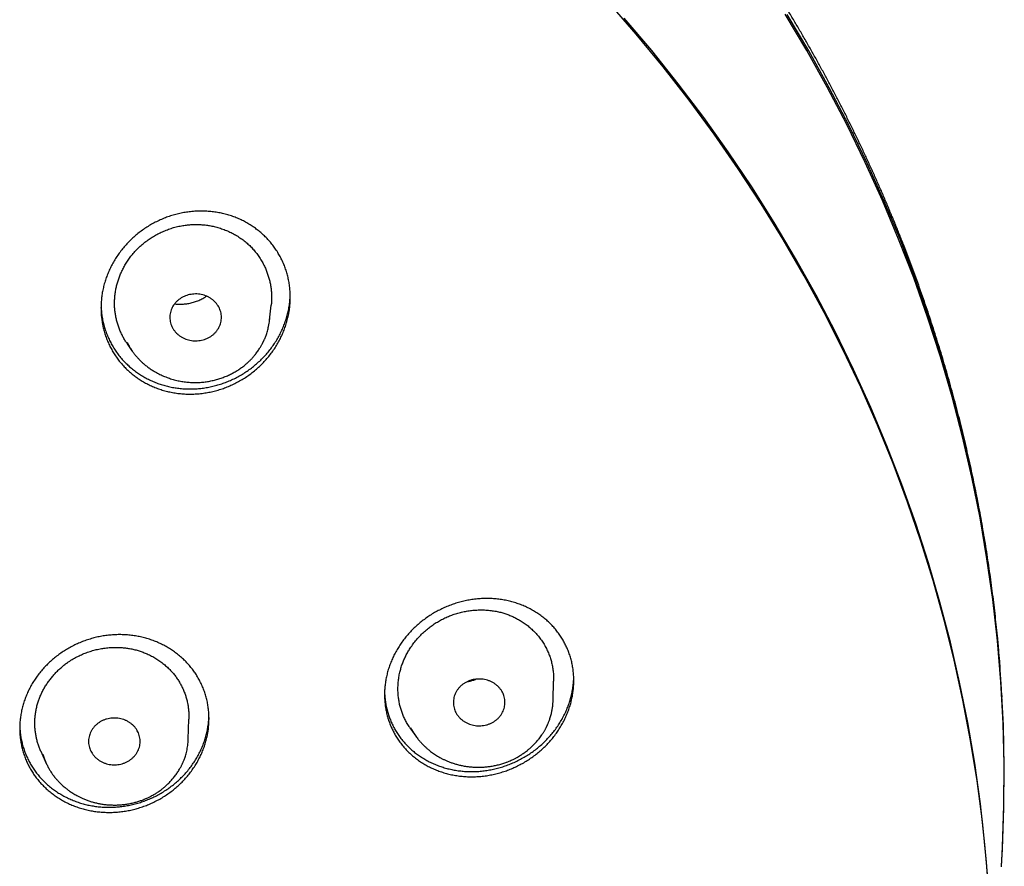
# Model space of a CAD drawing. Header units: millimetres. Extents: x 8 to 501, y 12 to 615.
# Tile 67 of 77: x 286 to 315, y 564 to 588. Entities that reach past the tile are written whole.
import ezdxf

# ---------------------------------------------------------------- set-up
doc = ezdxf.new("R2010")
doc.units = ezdxf.units.MM

msp = doc.modelspace()

# ---------------------------------------------------------------- linework, layer by layer
at = {"color": 7, "linetype": 'Continuous', "lineweight": 30}
for p, q in [((293.514, 579.365), (293.562, 579.803)), ((293.513, 579.365), (293.522, 579.469)), ((289.382, 578.677), (289.517, 578.482)), ((289.826, 578.131), (289.821, 578.135)), ((292.872, 578.131), (292.877, 578.134)), ((301.753, 568.336), (301.767, 568.88)), ((314.798, 568.425), (314.792, 568.516)), ((314.798, 568.421), (314.798, 568.425)), ((301.752, 568.336), (301.753, 568.375)), ((291.152, 567.2), (291.17, 567.781)), ((297.592, 567.532), (297.744, 567.313)), ((291.152, 567.198), (291.152, 567.238)), ((286.869, 566.849), (287.028, 566.497)), ((286.934, 566.756), (286.94, 566.736)), ((287.024, 566.506), (287.028, 566.497)), ((300.403, 566.532), (300.404, 566.532)), ((290.069, 565.544), (290.07, 565.545))]:
    msp.add_line(p, q, dxfattribs=at)
at = {"color": 7, "linetype": 'Continuous', "lineweight": 30, "flags": 128}
for points in [[(314.428, 562.442), (314.342, 563.627), (314.223, 564.809), (314.069, 565.988), (313.881, 567.163), (313.659, 568.333), (313.404, 569.498), (313.115, 570.656), (312.793, 571.807), (312.438, 572.949), (312.049, 574.083), (311.629, 575.208), (311.176, 576.321), (310.691, 577.424), (310.174, 578.515), (309.626, 579.593), (309.047, 580.658), (308.437, 581.709), (307.798, 582.745), (307.129, 583.765), (306.43, 584.769), (305.703, 585.756), (304.947, 586.726), (304.164, 587.677), (303.354, 588.61)], [(314.399, 562.955), (314.3, 564.142), (314.167, 565.325), (314, 566.506), (313.798, 567.681), (313.563, 568.852), (313.294, 570.016), (312.992, 571.174), (312.656, 572.324), (312.287, 573.466), (311.885, 574.599), (311.45, 575.721), (310.983, 576.833), (310.484, 577.934), (309.953, 579.022), (309.391, 580.097), (308.799, 581.158), (308.175, 582.205), (307.522, 583.237), (306.839, 584.253), (306.127, 585.252), (305.386, 586.234), (304.617, 587.198), (303.821, 588.143)], [(314.779, 563.489), (314.811, 564.072), (314.85, 565.27), (314.855, 566.469), (314.824, 567.667), (314.76, 568.864), (314.661, 570.059), (314.527, 571.251), (314.358, 572.44), (314.156, 573.625), (313.919, 574.804), (313.648, 575.977), (313.344, 577.143), (313.005, 578.302), (312.634, 579.452), (312.229, 580.593), (311.791, 581.723), (311.321, 582.843), (310.819, 583.952), (310.284, 585.048), (309.718, 586.131), (309.121, 587.2), (308.494, 588.255)], [(314.781, 563.525), (314.808, 564.006), (314.852, 565.206), (314.861, 566.406), (314.835, 567.607), (314.774, 568.806), (314.679, 570.004), (314.549, 571.199), (314.384, 572.39), (314.185, 573.577), (313.952, 574.759), (313.684, 575.935), (313.383, 577.104), (313.047, 578.266), (312.679, 579.419), (312.276, 580.563), (311.841, 581.697), (311.373, 582.82), (310.873, 583.932), (310.341, 585.031), (309.777, 586.118), (309.182, 587.19), (308.556, 588.248)]]:
    msp.add_lwpolyline(points, dxfattribs=at)
at = {"color": 7, "linetype": 'Continuous', "lineweight": 30}
for points, knots in [([(314.743, 569.248), (314.74, 569.293), (314.729, 569.447), (314.706, 569.71), (314.677, 570.036), (314.645, 570.363), (314.61, 570.689), (314.573, 571.015), (314.533, 571.341), (314.491, 571.667), (314.446, 571.992), (314.399, 572.317), (314.349, 572.642), (314.297, 572.966), (314.242, 573.29), (314.185, 573.614), (314.125, 573.938), (314.062, 574.26), (313.997, 574.583), (313.93, 574.905), (313.86, 575.227), (313.787, 575.548), (313.712, 575.869), (313.635, 576.189), (313.555, 576.509), (313.472, 576.829), (313.388, 577.147), (313.3, 577.466), (313.21, 577.783), (313.118, 578.1), (313.023, 578.417), (312.925, 578.733), (312.826, 579.048), (312.723, 579.363), (312.619, 579.677), (312.511, 579.99), (312.402, 580.303), (312.29, 580.614), (312.175, 580.926), (312.058, 581.236), (311.939, 581.546), (311.817, 581.855), (311.693, 582.163), (311.566, 582.47), (311.437, 582.777), (311.306, 583.082), (311.172, 583.387), (311.036, 583.691), (310.897, 583.994), (310.756, 584.296), (310.613, 584.598), (310.467, 584.898), (310.319, 585.197), (310.169, 585.496), (310.016, 585.793), (309.861, 586.09), (309.704, 586.385), (309.544, 586.68), (309.382, 586.973), (309.218, 587.265), (309.051, 587.557), (308.882, 587.847), (308.711, 588.136), (308.538, 588.424), (308.362, 588.711), (308.184, 588.997), (308.004, 589.281), (307.822, 589.565), (307.637, 589.847), (307.45, 590.128), (307.261, 590.408), (307.07, 590.687), (306.877, 590.964), (306.681, 591.24), (306.483, 591.515), (306.283, 591.789), (306.081, 592.061), (305.877, 592.332), (305.671, 592.602), (305.462, 592.87), (305.252, 593.137), (305.039, 593.402), (304.824, 593.667), (304.607, 593.929), (304.388, 594.191), (304.167, 594.451), (303.944, 594.71), (303.719, 594.967), (303.492, 595.222), (303.263, 595.477), (303.032, 595.729), (302.799, 595.98), (302.564, 596.23), (302.327, 596.478), (302.088, 596.725), (301.847, 596.97), (301.604, 597.214), (301.359, 597.455), (301.112, 597.696), (300.864, 597.935), (300.613, 598.172), (300.361, 598.407), (300.106, 598.641), (299.85, 598.873), (299.592, 599.104), (299.332, 599.333), (299.071, 599.56), (298.807, 599.786), (298.542, 600.009), (298.275, 600.231), (298.006, 600.452), (297.736, 600.67), (297.464, 600.887), (297.19, 601.102), (296.914, 601.316), (296.636, 601.527), (296.357, 601.737), (296.077, 601.945), (295.794, 602.151), (295.51, 602.355), (295.224, 602.558), (294.937, 602.758), (294.648, 602.957), (294.358, 603.154), (294.065, 603.349), (293.772, 603.542), (293.476, 603.733), (293.18, 603.922), (292.881, 604.109), (292.582, 604.295), (292.28, 604.478), (291.977, 604.659), (291.673, 604.839), (291.367, 605.016), (291.06, 605.192), (290.752, 605.366), (290.441, 605.537), (290.229, 605.653), (290.119, 605.712), (290.113, 605.715)], [0, 0, 0, 0, 0.003017, 0.0103346, 0.0176531, 0.0249725, 0.0322928, 0.0396141, 0.0469362, 0.0542593, 0.0615832, 0.0689081, 0.0762339, 0.0835606, 0.0908883, 0.0982168, 0.1055463, 0.1128767, 0.1202081, 0.1275403, 0.1348735, 0.1422077, 0.1495427, 0.1568787, 0.1642156, 0.1715535, 0.1788922, 0.186232, 0.1935726, 0.2009142, 0.2082567, 0.2156002, 0.2229446, 0.23029, 0.2376363, 0.2449835, 0.2523316, 0.2596807, 0.2670308, 0.2743818, 0.2817337, 0.2890866, 0.2964404, 0.3037951, 0.3111508, 0.3185075, 0.325865, 0.3332236, 0.340583, 0.3479434, 0.3553048, 0.3626671, 0.3700303, 0.3773945, 0.3847597, 0.3921257, 0.3994928, 0.4068607, 0.4142297, 0.4215995, 0.4289703, 0.4363421, 0.4437148, 0.4510885, 0.4584631, 0.4658386, 0.4732152, 0.4805926, 0.4879711, 0.4953504, 0.5027308, 0.5101121, 0.5174943, 0.5248775, 0.5322617, 0.5396469, 0.547033, 0.55442, 0.5618081, 0.5691971, 0.5765871, 0.5839781, 0.59137, 0.5987629, 0.6061568, 0.6135517, 0.6209476, 0.6283445, 0.6357423, 0.6431412, 0.6505411, 0.657942, 0.6653439, 0.6727468, 0.6801507, 0.6875557, 0.6949617, 0.7023687, 0.7097768, 0.7171859, 0.724596, 0.7320073, 0.7394196, 0.7468329, 0.7542474, 0.7616629, 0.7690795, 0.7764973, 0.7839161, 0.7913361, 0.7987572, 0.8061795, 0.8136029, 0.8210274, 0.8284532, 0.8358801, 0.8433082, 0.8507375, 0.8581681, 0.8655999, 0.8730329, 0.8804673, 0.8879029, 0.8953398, 0.902778, 0.9102176, 0.9176585, 0.9251008, 0.9325445, 0.9399896, 0.9474362, 0.9548842, 0.9623337, 0.9697848, 0.9772373, 0.9846915, 0.9921472, 0.9996046, 1, 1, 1, 1]), ([(293.311, 581.866), (293.346, 581.833), (293.417, 581.767), (293.515, 581.66), (293.607, 581.547), (293.692, 581.43), (293.77, 581.308), (293.841, 581.182), (293.903, 581.052), (293.958, 580.918), (294.005, 580.782), (294.044, 580.642), (294.075, 580.501), (294.098, 580.357), (294.112, 580.212), (294.118, 580.065), (294.115, 579.918), (294.104, 579.771), (294.085, 579.624), (294.057, 579.478), (294.021, 579.332), (293.976, 579.187), (293.923, 579.045), (293.862, 578.904), (293.794, 578.768), (293.717, 578.634), (293.633, 578.503), (293.54, 578.377), (293.441, 578.254), (293.335, 578.137), (293.223, 578.026), (293.105, 577.921), (292.98, 577.821), (292.85, 577.728), (292.715, 577.642), (292.575, 577.563), (292.431, 577.492), (292.284, 577.429), (292.134, 577.374), (291.982, 577.327), (291.827, 577.288), (291.67, 577.258), (291.513, 577.236), (291.355, 577.223), (291.199, 577.219), (291.043, 577.224), (290.888, 577.237), (290.734, 577.259), (290.582, 577.289), (290.434, 577.327), (290.29, 577.374), (290.15, 577.428), (290.013, 577.49), (289.88, 577.559), (289.752, 577.636), (289.633, 577.717), (289.523, 577.802), (289.418, 577.892), (289.316, 577.99), (289.218, 578.097), (289.126, 578.209), (289.041, 578.327), (288.963, 578.449), (288.892, 578.575), (288.83, 578.705), (288.775, 578.838), (288.728, 578.975), (288.689, 579.115), (288.658, 579.256), (288.635, 579.4), (288.621, 579.545), (288.616, 579.691), (288.618, 579.838), (288.629, 579.986), (288.648, 580.132), (288.676, 580.278), (288.712, 580.424), (288.757, 580.569), (288.81, 580.712), (288.871, 580.852), (288.94, 580.989), (289.016, 581.123), (289.101, 581.253), (289.193, 581.38), (289.292, 581.502), (289.398, 581.619), (289.51, 581.73), (289.629, 581.836), (289.753, 581.935), (289.883, 582.028), (290.019, 582.114), (290.158, 582.193), (290.302, 582.264), (290.449, 582.328), (290.599, 582.383), (290.752, 582.43), (290.907, 582.468), (291.063, 582.499), (291.221, 582.52), (291.378, 582.533), (291.535, 582.537), (291.691, 582.532), (291.846, 582.519), (292, 582.498), (292.151, 582.467), (292.299, 582.429), (292.444, 582.383), (292.584, 582.328), (292.721, 582.267), (292.853, 582.197), (292.981, 582.12), (293.1, 582.039), (293.21, 581.955), (293.278, 581.896), (293.311, 581.866)], [0, 0, 0, 0, 0.008723, 0.017474, 0.026239, 0.035003, 0.043754, 0.052478, 0.061198, 0.069945, 0.078705, 0.087467, 0.096214, 0.104935, 0.113726, 0.122543, 0.131374, 0.140206, 0.149024, 0.157815, 0.166759, 0.17573, 0.184715, 0.193701, 0.202673, 0.211617, 0.220708, 0.229828, 0.238962, 0.248095, 0.257215, 0.266306, 0.275475, 0.284672, 0.293885, 0.303097, 0.312294, 0.321462, 0.330599, 0.339767, 0.348949, 0.358131, 0.367298, 0.376435, 0.385447, 0.394488, 0.403545, 0.4126, 0.421641, 0.430652, 0.439501, 0.448378, 0.45727, 0.466162, 0.475039, 0.483888, 0.491944, 0.5, 0.508724, 0.517476, 0.526242, 0.535008, 0.54376, 0.552484, 0.561205, 0.569953, 0.578715, 0.587478, 0.596226, 0.604948, 0.613739, 0.622557, 0.631388, 0.64022, 0.649038, 0.65783, 0.666772, 0.675742, 0.684726, 0.69371, 0.702681, 0.711624, 0.720713, 0.729831, 0.738963, 0.748096, 0.757214, 0.766303, 0.775471, 0.784668, 0.79388, 0.803092, 0.812288, 0.821456, 0.830595, 0.839764, 0.848948, 0.858131, 0.867299, 0.876437, 0.885451, 0.894494, 0.903551, 0.912609, 0.921651, 0.930664, 0.939513, 0.948391, 0.957284, 0.966176, 0.975054, 0.983903, 0.991951, 1, 1, 1, 1]), ([(289.624, 581.385), (289.658, 581.42), (289.726, 581.49), (289.837, 581.587), (289.953, 581.678), (290.075, 581.761), (290.202, 581.837), (290.334, 581.907), (290.473, 581.969), (290.617, 582.023), (290.765, 582.068), (290.915, 582.103), (291.058, 582.128), (291.195, 582.143), (291.324, 582.149), (291.453, 582.148), (291.582, 582.14), (291.71, 582.126), (291.843, 582.103), (291.981, 582.07), (292.123, 582.026), (292.262, 581.974), (292.397, 581.913), (292.528, 581.843), (292.654, 581.764), (292.775, 581.677), (292.85, 581.612), (292.887, 581.58)], [0, 0, 0, 0, 0.040093, 0.080348, 0.120695, 0.161052, 0.201329, 0.241436, 0.283352, 0.325408, 0.367506, 0.409552, 0.45146, 0.486934, 0.522523, 0.558175, 0.593834, 0.629437, 0.66492, 0.706406, 0.748022, 0.789681, 0.831295, 0.87278, 0.915172, 0.957612, 1, 1, 1, 1]), ([(292.887, 581.58), (292.92, 581.548), (292.987, 581.485), (293.079, 581.382), (293.166, 581.272), (293.245, 581.156), (293.317, 581.033), (293.378, 580.912), (293.429, 580.794), (293.47, 580.679), (293.505, 580.562), (293.533, 580.441), (293.555, 580.318), (293.568, 580.194), (293.575, 580.07), (293.573, 579.946), (293.568, 579.857), (293.562, 579.81), (293.561, 579.803)], [0, 0, 0, 0, 0.069904, 0.139882, 0.209791, 0.282358, 0.355001, 0.42757, 0.489314, 0.551103, 0.612846, 0.676328, 0.73986, 0.803338, 0.86576, 0.928235, 0.990657, 1, 1, 1, 1]), ([(289.383, 578.678), (289.373, 578.691), (289.344, 578.733), (289.296, 578.812), (289.24, 578.913), (289.188, 579.022), (289.142, 579.134), (289.102, 579.25), (289.069, 579.369), (289.043, 579.49), (289.024, 579.613), (289.013, 579.737), (289.009, 579.862), (289.013, 579.99), (289.025, 580.118), (289.044, 580.243), (289.07, 580.364), (289.102, 580.48), (289.14, 580.596), (289.185, 580.711), (289.237, 580.824), (289.297, 580.939), (289.365, 581.054), (289.444, 581.169), (289.529, 581.28), (289.592, 581.35), (289.624, 581.385)], [0, 0, 0, 0, 0.016795, 0.053501, 0.095112, 0.136754, 0.178365, 0.221117, 0.263902, 0.306652, 0.349311, 0.392006, 0.434662, 0.478695, 0.522768, 0.566804, 0.607578, 0.648381, 0.689155, 0.731017, 0.77291, 0.814772, 0.860717, 0.906662, 0.953331, 1, 1, 1, 1]), ([(289.422, 578.04), (289.458, 578.009), (289.53, 577.945), (289.645, 577.859), (289.766, 577.777), (289.893, 577.702), (290.026, 577.633), (290.162, 577.572), (290.3, 577.52), (290.439, 577.476), (290.583, 577.439), (290.73, 577.409), (290.881, 577.388), (291.032, 577.374), (291.183, 577.369), (291.333, 577.372), (291.485, 577.383), (291.637, 577.402), (291.79, 577.43), (291.941, 577.465), (292.089, 577.509), (292.235, 577.559), (292.379, 577.618), (292.521, 577.685), (292.661, 577.76), (292.796, 577.842), (292.926, 577.931), (293.05, 578.026), (293.17, 578.127), (293.286, 578.237), (293.396, 578.352), (293.499, 578.473), (293.594, 578.598), (293.682, 578.727), (293.763, 578.861), (293.837, 579.001), (293.903, 579.145), (293.96, 579.291), (294.008, 579.438), (294.047, 579.585), (294.079, 579.736), (294.101, 579.889), (294.113, 580.015), (294.114, 580.09), (294.114, 580.113)], [0, 0, 0, 0, 0.023211, 0.046441, 0.069653, 0.093543, 0.117453, 0.141343, 0.164553, 0.18778, 0.21099, 0.234864, 0.258757, 0.282631, 0.306032, 0.329451, 0.352853, 0.376911, 0.400988, 0.425047, 0.448853, 0.472677, 0.496483, 0.520959, 0.545453, 0.569929, 0.594123, 0.618336, 0.64253, 0.667415, 0.69232, 0.717205, 0.741602, 0.766017, 0.790413, 0.815522, 0.840652, 0.865761, 0.890073, 0.914405, 0.938717, 0.963755, 0.988815, 1, 1, 1, 1]), ([(291.897, 579.93), (291.876, 579.947), (291.835, 579.982), (291.765, 580.026), (291.691, 580.063), (291.612, 580.092), (291.531, 580.114), (291.447, 580.127), (291.362, 580.131), (291.276, 580.125), (291.193, 580.112), (291.113, 580.09), (291.037, 580.06), (290.964, 580.024), (290.894, 579.979), (290.83, 579.926), (290.774, 579.868), (290.727, 579.805), (290.688, 579.739), (290.656, 579.669), (290.633, 579.595), (290.619, 579.518), (290.615, 579.441), (290.621, 579.364), (290.637, 579.289), (290.661, 579.216), (290.694, 579.146), (290.736, 579.08), (290.783, 579.02), (290.819, 578.984), (290.836, 578.968)], [0, 0, 0, 0, 0.035923, 0.071969, 0.107906, 0.143793, 0.179788, 0.215667, 0.252015, 0.288492, 0.32485, 0.359773, 0.394796, 0.429719, 0.466465, 0.503337, 0.540075, 0.574921, 0.609872, 0.644724, 0.681174, 0.717737, 0.75417, 0.789734, 0.825418, 0.860995, 0.89661, 0.932331, 0.967939, 1, 1, 1, 1]), ([(290.756, 579.842), (290.786, 579.839), (290.859, 579.83), (290.977, 579.832), (291.108, 579.844), (291.238, 579.869), (291.365, 579.906), (291.489, 579.955), (291.595, 580.008), (291.658, 580.048), (291.683, 580.065)], [0, 0, 0, 0, 0.093122, 0.22876, 0.364396, 0.50015, 0.63602, 0.771933, 0.907797, 1, 1, 1, 1]), ([(290.836, 578.968), (290.857, 578.95), (290.898, 578.915), (290.968, 578.872), (291.043, 578.835), (291.121, 578.805), (291.202, 578.784), (291.286, 578.771), (291.372, 578.767), (291.457, 578.772), (291.541, 578.786), (291.621, 578.808), (291.697, 578.837), (291.77, 578.874), (291.839, 578.919), (291.904, 578.972), (291.96, 579.03), (292.007, 579.093), (292.046, 579.159), (292.077, 579.229), (292.1, 579.303), (292.114, 579.38), (292.118, 579.458), (292.112, 579.534), (292.097, 579.609), (292.072, 579.682), (292.039, 579.752), (291.998, 579.818), (291.95, 579.878), (291.914, 579.913), (291.897, 579.93)], [0, 0, 0, 0, 0.035944, 0.072011, 0.107969, 0.143877, 0.179893, 0.215793, 0.252138, 0.288615, 0.324971, 0.359895, 0.39492, 0.429843, 0.466589, 0.503462, 0.5402, 0.575044, 0.609994, 0.644845, 0.681297, 0.717862, 0.754298, 0.789858, 0.825538, 0.861112, 0.896731, 0.932455, 0.968066, 1, 1, 1, 1]), ([(288.619, 579.793), (288.62, 579.766), (288.621, 579.688), (288.634, 579.562), (288.656, 579.415), (288.688, 579.268), (288.729, 579.122), (288.778, 578.981), (288.834, 578.845), (288.897, 578.715), (288.969, 578.588), (289.049, 578.464), (289.137, 578.344), (289.229, 578.234), (289.324, 578.132), (289.389, 578.071), (289.422, 578.04)], [0, 0, 0, 0, 0.042021, 0.116437, 0.190794, 0.267392, 0.344054, 0.42065, 0.493666, 0.566739, 0.639755, 0.714953, 0.790215, 0.865413, 0.932615, 1, 1, 1, 1]), ([(292.877, 578.133), (292.901, 578.156), (292.947, 578.199), (293.01, 578.264), (293.065, 578.327), (293.113, 578.387), (293.155, 578.443), (293.191, 578.494), (293.221, 578.541), (293.247, 578.583), (293.27, 578.621), (293.289, 578.655), (293.304, 578.685), (293.316, 578.708), (293.325, 578.725), (293.331, 578.737), (293.336, 578.747), (293.342, 578.76), (293.35, 578.776), (293.361, 578.8), (293.375, 578.833), (293.393, 578.876), (293.412, 578.928), (293.433, 578.987), (293.453, 579.052), (293.471, 579.119), (293.488, 579.194), (293.503, 579.275), (293.514, 579.361), (293.52, 579.425), (293.521, 579.461), (293.522, 579.469)], [0, 0, 0, 0, 0.062625, 0.120987, 0.175073, 0.224871, 0.270373, 0.310881, 0.347252, 0.379496, 0.407618, 0.434574, 0.456471, 0.473836, 0.486685, 0.493713, 0.500399, 0.509755, 0.521785, 0.53649, 0.562139, 0.593253, 0.629837, 0.671898, 0.719068, 0.766177, 0.811579, 0.872282, 0.929671, 0.983742, 1, 1, 1, 1]), ([(289.376, 578.721), (289.381, 578.712), (289.402, 578.666), (289.445, 578.591), (289.487, 578.527), (289.507, 578.496)], [0, 0, 0, 0, 0.119967, 0.580771, 1, 1, 1, 1]), ([(289.454, 578.579), (289.457, 578.574), (289.47, 578.553), (289.494, 578.516), (289.524, 578.472), (289.553, 578.431), (289.579, 578.397), (289.601, 578.368), (289.619, 578.347), (289.631, 578.331), (289.642, 578.319), (289.657, 578.302), (289.677, 578.278), (289.705, 578.248), (289.741, 578.211), (289.78, 578.172), (289.808, 578.146), (289.821, 578.135)], [0, 0, 0, 0, 0.033504, 0.129323, 0.227425, 0.314053, 0.389199, 0.452845, 0.504974, 0.531703, 0.555369, 0.591899, 0.645699, 0.716774, 0.805126, 0.910754, 1, 1, 1, 1]), ([(289.826, 578.131), (289.854, 578.106), (289.912, 578.055), (290.003, 577.986), (290.097, 577.922), (290.205, 577.856), (290.328, 577.792), (290.465, 577.731), (290.604, 577.679), (290.746, 577.636), (290.89, 577.602), (291.034, 577.578), (291.179, 577.563), (291.323, 577.556), (291.466, 577.559), (291.606, 577.571), (291.744, 577.59), (291.879, 577.618), (292.009, 577.652), (292.136, 577.694), (292.259, 577.741), (292.377, 577.795), (292.49, 577.854), (292.598, 577.919), (292.7, 577.989), (292.792, 578.059), (292.847, 578.108), (292.872, 578.13)], [0, 0, 0, 0, 0.035394, 0.070514, 0.105354, 0.139899, 0.185497, 0.230609, 0.275269, 0.319503, 0.363322, 0.40674, 0.449786, 0.492455, 0.534697, 0.576461, 0.617711, 0.658469, 0.698761, 0.738601, 0.778002, 0.816981, 0.855558, 0.893755, 0.931578, 0.969008, 1, 1, 1, 1]), ([(302.145, 569.875), (302.163, 569.832), (302.201, 569.746), (302.247, 569.613), (302.285, 569.477), (302.315, 569.339), (302.337, 569.199), (302.35, 569.058), (302.355, 568.916), (302.352, 568.773), (302.34, 568.63), (302.32, 568.487), (302.291, 568.345), (302.255, 568.204), (302.21, 568.064), (302.157, 567.926), (302.096, 567.791), (302.028, 567.658), (301.953, 567.528), (301.87, 567.402), (301.779, 567.279), (301.681, 567.16), (301.577, 567.045), (301.466, 566.936), (301.35, 566.833), (301.228, 566.735), (301.101, 566.642), (300.967, 566.556), (300.829, 566.477), (300.687, 566.405), (300.542, 566.34), (300.394, 566.282), (300.242, 566.233), (300.088, 566.191), (299.932, 566.158), (299.774, 566.132), (299.617, 566.115), (299.459, 566.107), (299.302, 566.107), (299.146, 566.116), (298.991, 566.133), (298.838, 566.159), (298.687, 566.193), (298.541, 566.235), (298.398, 566.285), (298.259, 566.343), (298.125, 566.408), (297.995, 566.481), (297.87, 566.561), (297.752, 566.648), (297.64, 566.74), (297.535, 566.839), (297.437, 566.943), (297.345, 567.053), (297.26, 567.168), (297.185, 567.284), (297.119, 567.401), (297.061, 567.52), (297.008, 567.646), (296.961, 567.779), (296.923, 567.915), (296.893, 568.053), (296.871, 568.193), (296.858, 568.334), (296.853, 568.477), (296.856, 568.619), (296.868, 568.763), (296.888, 568.906), (296.917, 569.048), (296.953, 569.188), (296.998, 569.328), (297.051, 569.466), (297.112, 569.602), (297.18, 569.735), (297.256, 569.864), (297.339, 569.991), (297.429, 570.113), (297.527, 570.232), (297.631, 570.347), (297.742, 570.456), (297.858, 570.559), (297.98, 570.657), (298.108, 570.75), (298.241, 570.836), (298.379, 570.915), (298.521, 570.987), (298.666, 571.052), (298.815, 571.109), (298.966, 571.159), (299.12, 571.201), (299.276, 571.234), (299.434, 571.259), (299.591, 571.276), (299.749, 571.285), (299.906, 571.285), (300.062, 571.276), (300.217, 571.259), (300.37, 571.233), (300.521, 571.199), (300.668, 571.157), (300.81, 571.107), (300.949, 571.049), (301.083, 570.984), (301.213, 570.911), (301.338, 570.831), (301.456, 570.745), (301.568, 570.652), (301.673, 570.553), (301.772, 570.449), (301.863, 570.339), (301.948, 570.224), (302.023, 570.108), (302.089, 569.992), (302.126, 569.914), (302.145, 569.875)], [0, 0, 0, 0, 0.008723, 0.017474, 0.026239, 0.035003, 0.043754, 0.052478, 0.061198, 0.069945, 0.078705, 0.087467, 0.096214, 0.104935, 0.113726, 0.122543, 0.131374, 0.140206, 0.149024, 0.157815, 0.166759, 0.17573, 0.184715, 0.193701, 0.202673, 0.211617, 0.220708, 0.229828, 0.238962, 0.248095, 0.257215, 0.266306, 0.275475, 0.284672, 0.293885, 0.303097, 0.312294, 0.321462, 0.330599, 0.339767, 0.348949, 0.358131, 0.367298, 0.376435, 0.385447, 0.394488, 0.403545, 0.4126, 0.421641, 0.430652, 0.439501, 0.448378, 0.45727, 0.466162, 0.475039, 0.483888, 0.491944, 0.5, 0.508724, 0.517476, 0.526242, 0.535008, 0.54376, 0.552484, 0.561205, 0.569953, 0.578715, 0.587478, 0.596226, 0.604948, 0.613739, 0.622557, 0.631388, 0.64022, 0.649038, 0.65783, 0.666772, 0.675742, 0.684726, 0.69371, 0.702681, 0.711624, 0.720713, 0.729831, 0.738963, 0.748096, 0.757214, 0.766303, 0.775471, 0.784668, 0.79388, 0.803092, 0.812288, 0.821456, 0.830595, 0.839764, 0.848948, 0.858131, 0.867299, 0.876437, 0.885451, 0.894494, 0.903551, 0.912609, 0.921651, 0.930664, 0.939513, 0.948391, 0.957284, 0.966176, 0.975054, 0.983903, 0.991951, 1, 1, 1, 1]), ([(297.421, 567.831), (297.405, 567.869), (297.372, 567.944), (297.333, 568.06), (297.3, 568.179), (297.275, 568.3), (297.256, 568.428), (297.245, 568.565), (297.243, 568.71), (297.252, 568.855), (297.27, 569), (297.297, 569.137), (297.331, 569.265), (297.371, 569.386), (297.418, 569.505), (297.472, 569.621), (297.533, 569.734), (297.604, 569.849), (297.686, 569.966), (297.779, 570.083), (297.879, 570.194), (297.986, 570.3), (298.098, 570.397), (298.212, 570.485), (298.329, 570.565), (298.449, 570.639), (298.534, 570.682), (298.575, 570.703)], [0, 0, 0, 0, 0.037369, 0.074832, 0.112331, 0.149802, 0.187179, 0.230566, 0.274095, 0.317669, 0.361193, 0.404575, 0.4417, 0.478952, 0.516271, 0.553592, 0.590848, 0.627975, 0.670475, 0.713108, 0.755787, 0.798421, 0.840922, 0.880655, 0.920466, 0.960273, 1, 1, 1, 1]), ([(298.575, 570.703), (298.62, 570.724), (298.709, 570.766), (298.847, 570.818), (298.988, 570.862), (299.131, 570.898), (299.275, 570.925), (299.422, 570.944), (299.571, 570.954), (299.723, 570.954), (299.874, 570.946), (300.022, 570.927), (300.161, 570.901), (300.29, 570.868), (300.409, 570.829), (300.525, 570.784), (300.638, 570.733), (300.747, 570.675), (300.858, 570.608), (300.969, 570.531), (301.08, 570.442), (301.184, 570.345), (301.281, 570.243), (301.371, 570.133), (301.453, 570.017), (301.528, 569.894), (301.57, 569.808), (301.59, 569.765)], [0, 0, 0, 0, 0.0400926, 0.080348, 0.120695, 0.1610515, 0.2013289, 0.2414361, 0.2833521, 0.3254079, 0.3675061, 0.4095522, 0.4514601, 0.4869338, 0.5225227, 0.5581755, 0.5938342, 0.6294369, 0.6649199, 0.7064058, 0.748022, 0.7896812, 0.8312954, 0.8727797, 0.9151719, 0.957612, 1, 1, 1, 1]), ([(291.387, 569.067), (291.411, 569.026), (291.461, 568.945), (291.526, 568.818), (291.584, 568.687), (291.633, 568.554), (291.675, 568.417), (291.708, 568.279), (291.732, 568.138), (291.748, 567.997), (291.756, 567.853), (291.755, 567.71), (291.745, 567.566), (291.728, 567.423), (291.701, 567.28), (291.666, 567.138), (291.623, 566.998), (291.572, 566.859), (291.513, 566.724), (291.446, 566.591), (291.371, 566.461), (291.289, 566.335), (291.199, 566.212), (291.102, 566.094), (290.999, 565.981), (290.89, 565.873), (290.774, 565.771), (290.652, 565.674), (290.525, 565.584), (290.392, 565.499), (290.256, 565.422), (290.116, 565.352), (289.971, 565.29), (289.824, 565.235), (289.673, 565.187), (289.52, 565.148), (289.365, 565.116), (289.21, 565.093), (289.054, 565.078), (288.898, 565.072), (288.742, 565.074), (288.586, 565.084), (288.432, 565.102), (288.281, 565.128), (288.132, 565.163), (287.985, 565.206), (287.842, 565.257), (287.703, 565.315), (287.568, 565.38), (287.438, 565.453), (287.313, 565.533), (287.194, 565.619), (287.08, 565.711), (286.973, 565.81), (286.872, 565.915), (286.78, 566.022), (286.697, 566.13), (286.621, 566.243), (286.549, 566.363), (286.484, 566.49), (286.427, 566.62), (286.377, 566.754), (286.336, 566.89), (286.303, 567.029), (286.278, 567.169), (286.262, 567.311), (286.255, 567.454), (286.256, 567.598), (286.265, 567.742), (286.283, 567.885), (286.309, 568.028), (286.344, 568.169), (286.387, 568.31), (286.438, 568.448), (286.497, 568.584), (286.564, 568.717), (286.639, 568.846), (286.722, 568.973), (286.812, 569.095), (286.908, 569.213), (287.011, 569.326), (287.121, 569.434), (287.236, 569.537), (287.358, 569.633), (287.486, 569.724), (287.618, 569.808), (287.754, 569.885), (287.895, 569.955), (288.039, 570.018), (288.187, 570.073), (288.337, 570.12), (288.49, 570.16), (288.645, 570.191), (288.8, 570.214), (288.956, 570.229), (289.112, 570.236), (289.269, 570.234), (289.424, 570.224), (289.578, 570.206), (289.73, 570.179), (289.879, 570.144), (290.025, 570.102), (290.168, 570.051), (290.307, 569.993), (290.443, 569.927), (290.573, 569.855), (290.697, 569.775), (290.816, 569.689), (290.93, 569.596), (291.038, 569.497), (291.139, 569.393), (291.23, 569.286), (291.314, 569.177), (291.362, 569.103), (291.387, 569.067)], [0, 0, 0, 0, 0.008814, 0.017655, 0.026511, 0.035366, 0.044208, 0.053022, 0.061834, 0.070673, 0.079527, 0.08838, 0.09722, 0.106032, 0.114884, 0.123763, 0.132656, 0.141549, 0.150428, 0.15928, 0.168217, 0.177181, 0.18616, 0.195138, 0.204103, 0.21304, 0.222057, 0.231103, 0.240163, 0.249223, 0.258269, 0.267286, 0.276345, 0.285432, 0.294534, 0.303636, 0.312723, 0.321782, 0.330823, 0.339893, 0.348977, 0.358062, 0.367131, 0.376172, 0.385144, 0.394145, 0.403161, 0.412176, 0.421177, 0.430148, 0.439031, 0.447943, 0.456869, 0.465795, 0.474706, 0.483589, 0.491794, 0.5, 0.508814, 0.517656, 0.526512, 0.535368, 0.54421, 0.553024, 0.561837, 0.570677, 0.579531, 0.588385, 0.597225, 0.606038, 0.614889, 0.623768, 0.632661, 0.641555, 0.650434, 0.659286, 0.668222, 0.677186, 0.686164, 0.695142, 0.704106, 0.713043, 0.722059, 0.731104, 0.740164, 0.749223, 0.758268, 0.767285, 0.776344, 0.785431, 0.794533, 0.803634, 0.812721, 0.82178, 0.830821, 0.839892, 0.848977, 0.858062, 0.867132, 0.876173, 0.885146, 0.894147, 0.903164, 0.91218, 0.921181, 0.930153, 0.939036, 0.947948, 0.956874, 0.9658, 0.974712, 0.983595, 0.991797, 1, 1, 1, 1]), ([(287.78, 569.513), (287.823, 569.538), (287.911, 569.589), (288.048, 569.655), (288.189, 569.712), (288.334, 569.761), (288.48, 569.801), (288.629, 569.831), (288.779, 569.852), (288.93, 569.864), (289.081, 569.867), (289.223, 569.861), (289.357, 569.847), (289.481, 569.826), (289.605, 569.798), (289.726, 569.764), (289.844, 569.723), (289.965, 569.673), (290.088, 569.614), (290.212, 569.543), (290.33, 569.465), (290.443, 569.38), (290.545, 569.291), (290.638, 569.199), (290.721, 569.106), (290.798, 569.008), (290.844, 568.939), (290.867, 568.904)], [0, 0, 0, 0, 0.042475, 0.085096, 0.127774, 0.17041, 0.212898, 0.255328, 0.297899, 0.340513, 0.383077, 0.425501, 0.461502, 0.497623, 0.533809, 0.569999, 0.60613, 0.642137, 0.683727, 0.725447, 0.767211, 0.808931, 0.850522, 0.88786, 0.925265, 0.962667, 1, 1, 1, 1]), ([(301.59, 569.765), (301.608, 569.724), (301.643, 569.642), (301.685, 569.515), (301.72, 569.384), (301.745, 569.249), (301.761, 569.11), (301.768, 568.986), (301.767, 568.909), (301.766, 568.88)], [0, 0, 0, 0, 0.147577, 0.295312, 0.442901, 0.596101, 0.749461, 0.902667, 1, 1, 1, 1]), ([(286.87, 566.849), (286.867, 566.854), (286.848, 566.893), (286.819, 566.969), (286.782, 567.076), (286.752, 567.187), (286.728, 567.299), (286.71, 567.414), (286.698, 567.531), (286.694, 567.65), (286.696, 567.769), (286.706, 567.89), (286.723, 568.011), (286.748, 568.133), (286.78, 568.252), (286.819, 568.366), (286.864, 568.476), (286.915, 568.585), (286.973, 568.692), (287.038, 568.797), (287.108, 568.898), (287.184, 568.995), (287.264, 569.088), (287.349, 569.178), (287.441, 569.264), (287.538, 569.345), (287.628, 569.413), (287.709, 569.469), (287.756, 569.498), (287.78, 569.513)], [0, 0, 0, 0, 0.005632, 0.043529, 0.081453, 0.119352, 0.158251, 0.197178, 0.236077, 0.275765, 0.315482, 0.355168, 0.396067, 0.437001, 0.477898, 0.516405, 0.554943, 0.593452, 0.633072, 0.672723, 0.712344, 0.751072, 0.789829, 0.828557, 0.868379, 0.908234, 0.948054, 0.974008, 1, 1, 1, 1]), ([(297.063, 567.667), (297.083, 567.626), (297.123, 567.542), (297.192, 567.422), (297.269, 567.305), (297.353, 567.191), (297.446, 567.082), (297.544, 566.979), (297.648, 566.883), (297.756, 566.794), (297.871, 566.711), (297.992, 566.633), (298.119, 566.561), (298.25, 566.497), (298.384, 566.44), (298.52, 566.392), (298.661, 566.35), (298.806, 566.315), (298.955, 566.288), (299.105, 566.27), (299.256, 566.259), (299.407, 566.256), (299.56, 566.261), (299.715, 566.275), (299.87, 566.297), (300.025, 566.326), (300.177, 566.364), (300.326, 566.409), (300.475, 566.463), (300.622, 566.524), (300.768, 566.594), (300.908, 566.671), (301.044, 566.755), (301.174, 566.844), (301.3, 566.941), (301.422, 567.045), (301.539, 567.156), (301.648, 567.272), (301.75, 567.392), (301.844, 567.515), (301.931, 567.644), (302.012, 567.779), (302.086, 567.918), (302.15, 568.059), (302.205, 568.2), (302.251, 568.342), (302.289, 568.486), (302.319, 568.634), (302.34, 568.784), (302.351, 568.898), (302.352, 568.961), (302.352, 568.975)], [0, 0, 0, 0, 0.0198939, 0.0398034, 0.0596973, 0.080173, 0.1006655, 0.1211413, 0.1410338, 0.1609416, 0.1808343, 0.2012959, 0.2217739, 0.2422357, 0.2622923, 0.2823641, 0.3024209, 0.3230408, 0.3436768, 0.3642968, 0.3847003, 0.4051192, 0.4255229, 0.4465001, 0.4674938, 0.4884712, 0.5092075, 0.5299596, 0.5506959, 0.5720242, 0.5933696, 0.6146979, 0.6356073, 0.6565329, 0.6774422, 0.6989626, 0.7205006, 0.7420208, 0.7628586, 0.7837125, 0.80455, 0.8260097, 0.8474873, 0.8689467, 0.8894947, 0.9100589, 0.9306066, 0.9517736, 0.9729586, 0.9941253, 1, 1, 1, 1]), ([(290.867, 568.904), (290.887, 568.871), (290.928, 568.805), (290.981, 568.701), (291.028, 568.593), (291.069, 568.482), (291.104, 568.367), (291.131, 568.251), (291.151, 568.135), (291.165, 568.019), (291.171, 567.901), (291.173, 567.821), (291.17, 567.781), (291.17, 567.781)], [0, 0, 0, 0, 0.098769, 0.19762, 0.296395, 0.398092, 0.499872, 0.601573, 0.700298, 0.799095, 0.89782, 0.999302, 1, 1, 1, 1]), ([(300.297, 568.527), (300.285, 568.55), (300.262, 568.597), (300.216, 568.662), (300.163, 568.722), (300.103, 568.776), (300.036, 568.824), (299.964, 568.865), (299.887, 568.898), (299.806, 568.923), (299.723, 568.939), (299.64, 568.947), (299.557, 568.946), (299.474, 568.938), (299.391, 568.92), (299.309, 568.894), (299.233, 568.859), (299.163, 568.818), (299.099, 568.771), (299.04, 568.717), (298.988, 568.656), (298.942, 568.59), (298.906, 568.52), (298.879, 568.447), (298.862, 568.373), (298.854, 568.297), (298.855, 568.22), (298.865, 568.145), (298.883, 568.073), (298.902, 568.028), (298.911, 568.006)], [0, 0, 0, 0, 0.0359227, 0.0719691, 0.1079059, 0.143793, 0.1797881, 0.2156674, 0.2520146, 0.2884923, 0.3248502, 0.359773, 0.3947964, 0.4297185, 0.4664649, 0.5033373, 0.5400753, 0.574921, 0.6098716, 0.6447239, 0.6811735, 0.7177372, 0.7541703, 0.7897342, 0.8254178, 0.8609952, 0.8966104, 0.9323311, 0.9679385, 1, 1, 1, 1]), ([(299.261, 568.87), (299.272, 568.872), (299.317, 568.88), (299.395, 568.902), (299.466, 568.923), (299.501, 568.938), (299.503, 568.939)], [0, 0, 0, 0, 0.129132, 0.548337, 0.967276, 1, 1, 1, 1]), ([(299.486, 568.938), (299.454, 568.926), (299.388, 568.904), (299.318, 568.885), (299.28, 568.878), (299.277, 568.878)], [0, 0, 0, 0, 0.469425, 0.959963, 1, 1, 1, 1]), ([(296.856, 568.562), (296.857, 568.532), (296.859, 568.456), (296.873, 568.331), (296.895, 568.189), (296.927, 568.047), (296.966, 567.913), (297.011, 567.786), (297.046, 567.707), (297.063, 567.667)], [0, 0, 0, 0, 0.093888, 0.246591, 0.403859, 0.561259, 0.718527, 0.859073, 1, 1, 1, 1]), ([(298.911, 568.006), (298.923, 567.983), (298.946, 567.936), (298.992, 567.872), (299.045, 567.812), (299.106, 567.757), (299.172, 567.71), (299.244, 567.668), (299.321, 567.635), (299.402, 567.61), (299.485, 567.594), (299.568, 567.587), (299.651, 567.587), (299.734, 567.596), (299.817, 567.613), (299.899, 567.64), (299.975, 567.674), (300.045, 567.716), (300.109, 567.763), (300.168, 567.817), (300.22, 567.877), (300.266, 567.944), (300.302, 568.014), (300.329, 568.087), (300.346, 568.161), (300.354, 568.237), (300.353, 568.313), (300.343, 568.389), (300.325, 568.461), (300.306, 568.506), (300.297, 568.527)], [0, 0, 0, 0, 0.035944, 0.072011, 0.107969, 0.143877, 0.179893, 0.215793, 0.252138, 0.288615, 0.324971, 0.359895, 0.39492, 0.429843, 0.466589, 0.503462, 0.5402, 0.575044, 0.609994, 0.644845, 0.681297, 0.717862, 0.754298, 0.789858, 0.825538, 0.861112, 0.896731, 0.932455, 0.968066, 1, 1, 1, 1]), ([(300.404, 566.531), (300.428, 566.54), (300.472, 566.557), (300.533, 566.584), (300.585, 566.608), (300.629, 566.63), (300.665, 566.649), (300.692, 566.663), (300.711, 566.674), (300.724, 566.681), (300.734, 566.687), (300.744, 566.693), (300.756, 566.7), (300.77, 566.709), (300.788, 566.719), (300.808, 566.732), (300.835, 566.749), (300.868, 566.772), (300.91, 566.8), (300.956, 566.834), (301.012, 566.878), (301.074, 566.929), (301.138, 566.987), (301.195, 567.044), (301.246, 567.098), (301.295, 567.153), (301.342, 567.21), (301.387, 567.269), (301.421, 567.316), (301.446, 567.354), (301.464, 567.382), (301.482, 567.412), (301.5, 567.442), (301.518, 567.473), (301.534, 567.502), (301.547, 567.527), (301.557, 567.547), (301.564, 567.561), (301.569, 567.572), (301.575, 567.585), (301.583, 567.601), (301.593, 567.622), (301.604, 567.647), (301.616, 567.677), (301.63, 567.712), (301.646, 567.754), (301.662, 567.803), (301.679, 567.856), (301.694, 567.913), (301.708, 567.969), (301.72, 568.024), (301.729, 568.077), (301.74, 568.147), (301.748, 568.232), (301.753, 568.314), (301.753, 568.361), (301.753, 568.375)], [0, 0, 0, 0, 0.029843, 0.05629, 0.079339, 0.098989, 0.115241, 0.128093, 0.135503, 0.141002, 0.146118, 0.149979, 0.155281, 0.162024, 0.170206, 0.179828, 0.190888, 0.208444, 0.228719, 0.251714, 0.277311, 0.314806, 0.349922, 0.382664, 0.413031, 0.441019, 0.474068, 0.503132, 0.53256, 0.545907, 0.559738, 0.574054, 0.588857, 0.604146, 0.61868, 0.630474, 0.639499, 0.645752, 0.650006, 0.655754, 0.663422, 0.673009, 0.684515, 0.697941, 0.713284, 0.732742, 0.754597, 0.77884, 0.804146, 0.828669, 0.852403, 0.875352, 0.897521, 0.941451, 0.981994, 1, 1, 1, 1]), ([(286.624, 566.39), (286.649, 566.351), (286.701, 566.272), (286.788, 566.16), (286.882, 566.052), (286.983, 565.949), (287.092, 565.85), (287.205, 565.758), (287.324, 565.674), (287.446, 565.597), (287.574, 565.526), (287.707, 565.461), (287.846, 565.404), (287.987, 565.354), (288.131, 565.312), (288.275, 565.278), (288.424, 565.252), (288.575, 565.233), (288.729, 565.223), (288.883, 565.22), (289.036, 565.226), (289.188, 565.239), (289.341, 565.261), (289.494, 565.291), (289.648, 565.329), (289.798, 565.375), (289.944, 565.428), (290.087, 565.488), (290.227, 565.556), (290.365, 565.632), (290.5, 565.716), (290.629, 565.806), (290.751, 565.901), (290.868, 566.002), (290.979, 566.109), (291.085, 566.223), (291.186, 566.344), (291.278, 566.468), (291.362, 566.595), (291.438, 566.725), (291.507, 566.859), (291.568, 566.998), (291.621, 567.141), (291.666, 567.284), (291.701, 567.428), (291.727, 567.571), (291.746, 567.716), (291.751, 567.814), (291.754, 567.863)], [0, 0, 0, 0, 0.021141, 0.042298, 0.063438, 0.085195, 0.10697, 0.128727, 0.149867, 0.171023, 0.192163, 0.213911, 0.235678, 0.257426, 0.278663, 0.299917, 0.321154, 0.342996, 0.364856, 0.386699, 0.408139, 0.429595, 0.451035, 0.473087, 0.495157, 0.517209, 0.538841, 0.560489, 0.582121, 0.604376, 0.626649, 0.648903, 0.670632, 0.692377, 0.714106, 0.736468, 0.758849, 0.781211, 0.802896, 0.824598, 0.846282, 0.868607, 0.890949, 0.913274, 0.934792, 0.956326, 0.977844, 1, 1, 1, 1]), ([(297.593, 567.533), (297.578, 567.554), (297.538, 567.611), (297.48, 567.711), (297.441, 567.791), (297.421, 567.831)], [0, 0, 0, 0, 0.221197, 0.610997, 1, 1, 1, 1]), ([(286.257, 567.58), (286.259, 567.536), (286.263, 567.444), (286.28, 567.305), (286.305, 567.166), (286.339, 567.027), (286.381, 566.889), (286.433, 566.753), (286.491, 566.624), (286.554, 566.503), (286.6, 566.427), (286.624, 566.39)], [0, 0, 0, 0, 0.10582, 0.218151, 0.33057, 0.442901, 0.558546, 0.674288, 0.789933, 0.894823, 1, 1, 1, 1]), ([(289.655, 567.474), (289.64, 567.496), (289.61, 567.539), (289.555, 567.598), (289.493, 567.651), (289.426, 567.698), (289.353, 567.738), (289.276, 567.77), (289.195, 567.794), (289.11, 567.809), (289.026, 567.815), (288.942, 567.812), (288.861, 567.802), (288.779, 567.784), (288.699, 567.757), (288.622, 567.721), (288.552, 567.677), (288.488, 567.628), (288.432, 567.573), (288.381, 567.513), (288.338, 567.447), (288.303, 567.376), (288.277, 567.302), (288.261, 567.227), (288.254, 567.151), (288.257, 567.075), (288.269, 566.999), (288.29, 566.925), (288.319, 566.856), (288.344, 566.814), (288.356, 566.794)], [0, 0, 0, 0, 0.03595, 0.072024, 0.107988, 0.143902, 0.179925, 0.215831, 0.252176, 0.288652, 0.325008, 0.359932, 0.394957, 0.429881, 0.466627, 0.5035, 0.540238, 0.575082, 0.610031, 0.644882, 0.681334, 0.7179, 0.754336, 0.789896, 0.825575, 0.861148, 0.896767, 0.932492, 0.968104, 1, 1, 1, 1]), ([(288.356, 566.794), (288.371, 566.772), (288.401, 566.729), (288.456, 566.67), (288.517, 566.617), (288.584, 566.57), (288.657, 566.53), (288.734, 566.498), (288.816, 566.474), (288.9, 566.459), (288.984, 566.453), (289.068, 566.456), (289.15, 566.466), (289.231, 566.484), (289.311, 566.511), (289.388, 566.547), (289.459, 566.591), (289.522, 566.64), (289.578, 566.695), (289.629, 566.755), (289.672, 566.821), (289.708, 566.892), (289.734, 566.966), (289.749, 567.042), (289.756, 567.117), (289.753, 567.194), (289.741, 567.269), (289.72, 567.343), (289.692, 567.412), (289.666, 567.454), (289.655, 567.474)], [0, 0, 0, 0, 0.035961, 0.072046, 0.108021, 0.143946, 0.17998, 0.215897, 0.252241, 0.288716, 0.32507, 0.359996, 0.395021, 0.429946, 0.466692, 0.503564, 0.540302, 0.575146, 0.610094, 0.644945, 0.681398, 0.717966, 0.754402, 0.78996, 0.825637, 0.861208, 0.89683, 0.932557, 0.96817, 1, 1, 1, 1]), ([(297.617, 567.526), (297.62, 567.518), (297.641, 567.476), (297.683, 567.405), (297.724, 567.343), (297.744, 567.313)], [0, 0, 0, 0, 0.107492, 0.563054, 1, 1, 1, 1]), ([(297.702, 567.376), (297.703, 567.375), (297.716, 567.353), (297.743, 567.314), (297.782, 567.26), (297.818, 567.213), (297.851, 567.173), (297.88, 567.139), (297.904, 567.111), (297.924, 567.09), (297.939, 567.074), (297.949, 567.063), (297.957, 567.055), (297.964, 567.048), (297.973, 567.039), (297.987, 567.025), (298.005, 567.006), (298.029, 566.984), (298.067, 566.949), (298.121, 566.902), (298.187, 566.849), (298.248, 566.804), (298.306, 566.764), (298.366, 566.725), (298.429, 566.687), (298.497, 566.649), (298.569, 566.612), (298.648, 566.576), (298.733, 566.54), (298.825, 566.507), (298.925, 566.475), (299.031, 566.447), (299.144, 566.423), (299.256, 566.405), (299.365, 566.393), (299.47, 566.386), (299.579, 566.384), (299.691, 566.386), (299.807, 566.394), (299.926, 566.408), (300.048, 566.429), (300.172, 566.457), (300.291, 566.49), (300.367, 566.518), (300.403, 566.531)], [0, 0, 0, 0, 0.001148, 0.026233, 0.048808, 0.068876, 0.086445, 0.101525, 0.11412, 0.124235, 0.131072, 0.136, 0.139052, 0.14212, 0.146289, 0.151561, 0.1618, 0.172551, 0.183432, 0.213219, 0.243956, 0.266497, 0.289531, 0.313062, 0.337163, 0.362951, 0.389302, 0.417539, 0.447654, 0.479633, 0.513457, 0.549097, 0.586534, 0.625779, 0.658485, 0.692362, 0.727411, 0.76364, 0.801061, 0.839689, 0.879549, 0.920654, 0.962988, 1, 1, 1, 1]), ([(290.07, 565.544), (290.089, 565.554), (290.125, 565.573), (290.174, 565.602), (290.219, 565.629), (290.262, 565.657), (290.312, 565.691), (290.368, 565.733), (290.432, 565.783), (290.505, 565.846), (290.585, 565.921), (290.669, 566.01), (290.746, 566.102), (290.818, 566.199), (290.872, 566.281), (290.909, 566.345), (290.932, 566.386), (290.951, 566.422), (290.966, 566.452), (290.978, 566.477), (290.99, 566.502), (291.002, 566.53), (291.017, 566.565), (291.033, 566.604), (291.051, 566.653), (291.07, 566.711), (291.09, 566.779), (291.109, 566.854), (291.125, 566.935), (291.139, 567.019), (291.148, 567.107), (291.153, 567.18), (291.153, 567.224), (291.153, 567.238)], [0, 0, 0, 0, 0.029248, 0.055298, 0.07837, 0.10183, 0.126814, 0.161832, 0.199449, 0.239659, 0.296631, 0.353583, 0.410527, 0.467485, 0.524346, 0.550288, 0.572919, 0.592232, 0.608224, 0.62089, 0.632635, 0.647618, 0.665859, 0.68652, 0.709334, 0.740876, 0.775774, 0.813918, 0.853785, 0.894851, 0.937126, 0.980627, 1, 1, 1, 1]), ([(286.934, 566.756), (286.936, 566.75), (286.943, 566.724), (286.958, 566.676), (286.979, 566.615), (287.003, 566.555), (287.026, 566.5), (287.05, 566.45), (287.074, 566.401), (287.099, 566.355), (287.125, 566.31), (287.151, 566.267), (287.176, 566.228), (287.2, 566.194), (287.22, 566.166), (287.235, 566.146), (287.246, 566.131), (287.258, 566.115), (287.272, 566.097), (287.291, 566.074), (287.315, 566.046), (287.343, 566.014), (287.383, 565.97), (287.433, 565.919), (287.491, 565.864), (287.547, 565.815), (287.598, 565.773), (287.644, 565.737), (287.685, 565.707), (287.727, 565.678), (287.773, 565.647), (287.826, 565.613), (287.887, 565.577), (287.956, 565.54), (288.032, 565.502), (288.118, 565.463), (288.213, 565.425), (288.311, 565.392), (288.41, 565.363), (288.509, 565.339), (288.615, 565.318), (288.727, 565.302), (288.846, 565.291), (288.97, 565.286), (289.094, 565.287), (289.217, 565.295), (289.338, 565.31), (289.462, 565.33), (289.58, 565.357), (289.69, 565.388), (289.794, 565.422), (289.898, 565.462), (289.99, 565.503), (290.046, 565.532), (290.069, 565.544)], [0, 0, 0, 0, 0.005063, 0.02215, 0.040775, 0.059048, 0.074624, 0.08981, 0.104603, 0.119002, 0.133003, 0.146608, 0.159736, 0.171061, 0.180138, 0.186924, 0.191425, 0.195911, 0.202233, 0.210226, 0.219987, 0.231511, 0.244513, 0.267073, 0.288174, 0.307823, 0.326031, 0.340358, 0.353656, 0.36614, 0.380286, 0.396813, 0.415726, 0.435745, 0.45789, 0.482166, 0.50858, 0.537149, 0.56193, 0.588126, 0.615721, 0.644689, 0.675004, 0.706668, 0.739695, 0.769721, 0.800805, 0.832957, 0.86619, 0.893571, 0.921669, 0.950484, 0.980006, 1, 1, 1, 1])]:
    msp.add_open_spline(points, degree=3, knots=knots, dxfattribs=at)

doc.saveas('drawing.dxf')
